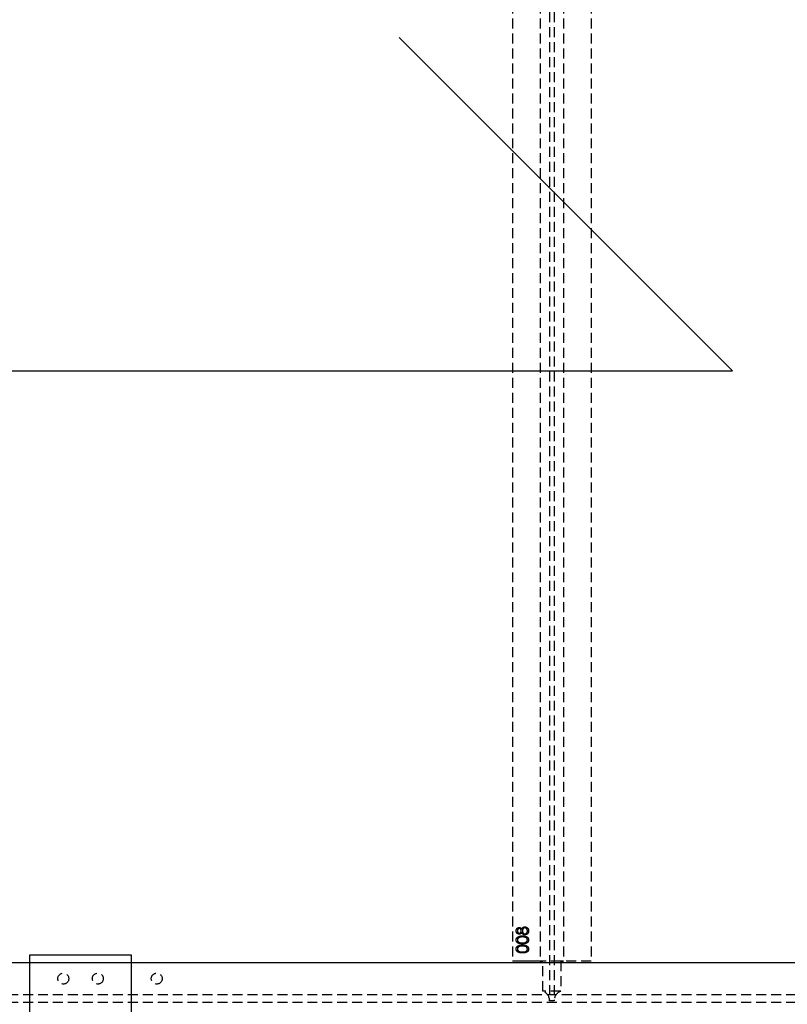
# Model space of a CAD drawing. Header units: millimetres. Extents: x 410 to 11678, y 2765 to 7100.
# Tile 22 of 40: x 3388 to 4365, y 4818 to 6071. Entities that reach past the tile are written whole.
import ezdxf

# ---------------------------------------------------------------- set-up
doc = ezdxf.new("R2010")
doc.units = ezdxf.units.MM
doc.header["$LTSCALE"] = 10
doc.linetypes.add('HIDDEN', pattern=[1.905, 1.27, -0.635])
doc.layers.add('Caillebotis', color=1, linetype='Continuous', lineweight=25)
doc.layers.add('Plancher inferieur', color=7, linetype='Continuous')

msp = doc.modelspace()

# ---------------------------------------------------------------- linework, layer by layer
at = {"layer": 'Caillebotis'}
for p, q in [((4294.8, 5624), (3870.5, 6048.2)), ((2444.8, 5624), (4294.8, 5624)), ((3400, 4880.4), (3400, 4750.4)), ((3530, 4880.4), (3400, 4880.4)), ((3530, 4750.4), (3530, 4880.4))]:
    msp.add_line(p, q, dxfattribs=at)
at = {"layer": 'Plancher inferieur', "linetype": 'HIDDEN'}
for p, q in [((4062, 6499.6), (4062, 4822.8)), ((4068, 6499.6), (4068, 4822.8)), ((4015, 6453.4), (4015, 4872.4)), ((4050, 6453.4), (4050, 4872.4)), ((4080, 6453.4), (4080, 4872.4)), ((4115, 6453.4), (4115, 4872.4)), ((5605, 4870.4), (410, 4870.4)), ((7405, 4870.4), (410, 4870.4)), ((4115, 4872.4), (4015, 4872.4)), ((4050, 4872.4), (4015, 4872.4)), ((4053.4, 4872.4), (4050, 4872.4)), ((4050, 4872.4), (4053.4, 4872.4)), ((4053.4, 4834.3), (4053.4, 4872.4)), ((4076.6, 4872.4), (4053.4, 4872.4)), ((4076.6, 4872.4), (4076.6, 4834.3)), ((4080, 4872.4), (4076.6, 4872.4)), ((4076.6, 4872.4), (4080, 4872.4)), ((4115, 4872.4), (4080, 4872.4)), ((7405, 4829.9), (410, 4829.9)), ((4076.6, 4834.3), (4053.4, 4834.3)), ((7405, 4819.9), (410, 4819.9)), ((4062, 4821.9), (4062, 4822.8)), ((4068, 4821.9), (4062, 4821.9)), ((4068, 4822.8), (4068, 4821.9))]:
    msp.add_line(p, q, dxfattribs=at)
for centre in [(3443, 4850.4), (3443, 4850.4), (3487, 4850.4), (3487, 4850.4), (3562, 4850.4), (3562, 4850.4)]:
    msp.add_circle(centre, 7, dxfattribs=at)
for centre, start, end in [((4050, 4822.8), 360, 73.4022), ((4080, 4822.8), 106.5978, 180)]:
    msp.add_arc(centre, 12, start, end, dxfattribs=at)
for points, knots in [([(4019.6, 4911.3), (4019.6, 4911.4), (4019.7, 4911.8), (4019.8, 4912.4), (4019.9, 4912.9), (4020.2, 4913.4), (4020.4, 4913.9), (4020.8, 4914.3), (4021.2, 4914.7), (4021.6, 4915), (4022.1, 4915.2), (4022.5, 4915.4), (4023, 4915.5), (4023.4, 4915.5), (4023.5, 4915.5)], [0, 0, 0, 0, 0.089403, 0.176293, 0.262607, 0.34942, 0.435467, 0.518891, 0.600969, 0.683865, 0.765824, 0.844888, 0.922285, 1, 1, 1, 1]), ([(4019.6, 4911.3), (4019.6, 4911.4), (4019.7, 4911.8), (4019.8, 4912.4), (4019.9, 4912.9), (4020.2, 4913.4), (4020.4, 4913.9), (4020.8, 4914.3), (4021.2, 4914.7), (4021.6, 4915), (4022.1, 4915.2), (4022.5, 4915.4), (4023, 4915.5), (4023.4, 4915.5), (4023.5, 4915.5)], [0, 0, 0, 0, 0.089403, 0.176293, 0.262607, 0.34942, 0.435467, 0.518891, 0.600969, 0.683865, 0.765824, 0.844888, 0.922285, 1, 1, 1, 1]), ([(4023.5, 4914.2), (4023.4, 4914.2), (4023.3, 4914.2), (4023.1, 4914.1), (4022.8, 4914.1), (4022.6, 4914), (4022.5, 4913.9), (4022.3, 4913.7), (4022.1, 4913.6), (4021.9, 4913.4), (4021.7, 4913.2), (4021.6, 4913), (4021.5, 4912.7), (4021.3, 4912.5), (4021.3, 4912.2), (4021.2, 4911.9), (4021.2, 4911.5), (4021.2, 4911.3), (4021.2, 4911.2)], [0, 0, 0, 0, 0.050887, 0.101004, 0.151725, 0.203028, 0.256199, 0.311374, 0.369279, 0.430507, 0.492993, 0.556503, 0.622108, 0.690284, 0.761455, 0.836405, 0.915512, 1, 1, 1, 1]), ([(4023.5, 4914.2), (4023.4, 4914.2), (4023.3, 4914.2), (4023.1, 4914.1), (4022.8, 4914.1), (4022.6, 4914), (4022.5, 4913.9), (4022.3, 4913.7), (4022.1, 4913.6), (4021.9, 4913.4), (4021.7, 4913.2), (4021.6, 4913), (4021.5, 4912.7), (4021.3, 4912.5), (4021.3, 4912.2), (4021.2, 4911.9), (4021.2, 4911.5), (4021.2, 4911.3), (4021.2, 4911.2)], [0, 0, 0, 0, 0.050887, 0.101004, 0.151725, 0.203028, 0.256199, 0.311374, 0.369279, 0.430507, 0.492993, 0.556503, 0.622108, 0.690284, 0.761455, 0.836405, 0.915512, 1, 1, 1, 1]), ([(4023.5, 4915.5), (4023.7, 4915.5), (4024, 4915.5), (4024.5, 4915.4), (4024.9, 4915.2), (4025.3, 4915), (4025.7, 4914.7), (4026.1, 4914.3), (4026.4, 4913.9), (4026.6, 4913.6), (4026.7, 4913.4)], [0, 0, 0, 0, 0.121926, 0.239455, 0.354774, 0.471476, 0.592265, 0.718653, 0.854866, 1, 1, 1, 1]), ([(4023.5, 4915.5), (4023.7, 4915.5), (4024, 4915.5), (4024.5, 4915.4), (4024.9, 4915.2), (4025.3, 4915), (4025.7, 4914.7), (4026.1, 4914.3), (4026.4, 4913.9), (4026.6, 4913.6), (4026.7, 4913.4)], [0, 0, 0, 0, 0.121926, 0.239455, 0.354774, 0.471476, 0.592265, 0.718653, 0.854866, 1, 1, 1, 1]), ([(4026, 4911.2), (4026, 4911.4), (4026, 4911.6), (4025.9, 4912), (4025.8, 4912.4), (4025.6, 4912.7), (4025.5, 4913), (4025.2, 4913.3), (4025, 4913.6), (4024.7, 4913.8), (4024.4, 4913.9), (4024.1, 4914.1), (4023.8, 4914.2), (4023.6, 4914.2), (4023.5, 4914.2)], [0, 0, 0, 0, 0.089713, 0.178541, 0.266908, 0.356931, 0.445731, 0.530796, 0.614591, 0.698244, 0.779084, 0.855316, 0.928538, 1, 1, 1, 1]), ([(4026, 4911.2), (4026, 4911.4), (4026, 4911.6), (4025.9, 4912), (4025.8, 4912.4), (4025.6, 4912.7), (4025.5, 4913), (4025.2, 4913.3), (4025, 4913.6), (4024.7, 4913.8), (4024.4, 4913.9), (4024.1, 4914.1), (4023.8, 4914.2), (4023.6, 4914.2), (4023.5, 4914.2)], [0, 0, 0, 0, 0.089713, 0.178541, 0.266908, 0.356931, 0.445731, 0.530796, 0.614591, 0.698244, 0.779084, 0.855316, 0.928538, 1, 1, 1, 1]), ([(4026.7, 4913.4), (4026.7, 4913.5), (4026.9, 4913.7), (4027.1, 4914.1), (4027.3, 4914.4), (4027.5, 4914.7), (4027.7, 4915), (4027.9, 4915.2), (4028.2, 4915.4), (4028.4, 4915.6), (4028.7, 4915.8), (4028.9, 4915.9), (4029.2, 4916), (4029.5, 4916.1), (4029.7, 4916.2), (4030, 4916.2), (4030.3, 4916.3), (4030.5, 4916.3), (4030.7, 4916.3)], [0, 0, 0, 0, 0.079515, 0.15508, 0.226871, 0.295896, 0.362033, 0.425089, 0.485374, 0.544048, 0.601006, 0.657885, 0.714011, 0.769498, 0.826152, 0.8829, 0.940709, 1, 1, 1, 1]), ([(4026.7, 4913.4), (4026.7, 4913.5), (4026.9, 4913.7), (4027.1, 4914.1), (4027.3, 4914.4), (4027.5, 4914.7), (4027.7, 4915), (4027.9, 4915.2), (4028.2, 4915.4), (4028.4, 4915.6), (4028.7, 4915.8), (4028.9, 4915.9), (4029.2, 4916), (4029.5, 4916.1), (4029.7, 4916.2), (4030, 4916.2), (4030.3, 4916.3), (4030.5, 4916.3), (4030.7, 4916.3)], [0, 0, 0, 0, 0.079515, 0.15508, 0.226871, 0.295896, 0.362033, 0.425089, 0.485374, 0.544048, 0.601006, 0.657885, 0.714011, 0.769498, 0.826152, 0.8829, 0.940709, 1, 1, 1, 1]), ([(4030.7, 4914.9), (4030.6, 4914.9), (4030.4, 4914.9), (4030.1, 4914.9), (4029.8, 4914.8), (4029.5, 4914.7), (4029.2, 4914.5), (4029, 4914.3), (4028.7, 4914.1), (4028.5, 4913.9), (4028.3, 4913.6), (4028.1, 4913.3), (4027.9, 4913), (4027.8, 4912.7), (4027.6, 4912.3), (4027.6, 4912), (4027.5, 4911.6), (4027.5, 4911.4), (4027.5, 4911.3)], [0, 0, 0, 0, 0.05733, 0.113045, 0.169155, 0.225739, 0.283781, 0.3434, 0.406267, 0.471742, 0.538342, 0.603393, 0.667654, 0.732268, 0.797037, 0.86307, 0.930368, 1, 1, 1, 1]), ([(4030.7, 4914.9), (4030.6, 4914.9), (4030.4, 4914.9), (4030.1, 4914.9), (4029.8, 4914.8), (4029.5, 4914.7), (4029.2, 4914.5), (4029, 4914.3), (4028.7, 4914.1), (4028.5, 4913.9), (4028.3, 4913.6), (4028.1, 4913.3), (4027.9, 4913), (4027.8, 4912.7), (4027.6, 4912.3), (4027.6, 4912), (4027.5, 4911.6), (4027.5, 4911.4), (4027.5, 4911.3)], [0, 0, 0, 0, 0.05733, 0.113045, 0.169155, 0.225739, 0.283781, 0.3434, 0.406267, 0.471742, 0.538342, 0.603393, 0.667654, 0.732268, 0.797037, 0.86307, 0.930368, 1, 1, 1, 1]), ([(4030.7, 4916.3), (4030.8, 4916.3), (4031.1, 4916.3), (4031.5, 4916.2), (4031.9, 4916.1), (4032.3, 4916), (4032.7, 4915.8), (4033.1, 4915.6), (4033.4, 4915.4), (4033.6, 4915.2), (4033.8, 4915.1)], [0, 0, 0, 0, 0.128154, 0.253665, 0.377314, 0.500218, 0.62293, 0.745847, 0.871399, 1, 1, 1, 1]), ([(4030.7, 4916.3), (4030.8, 4916.3), (4031.1, 4916.3), (4031.5, 4916.2), (4031.9, 4916.1), (4032.3, 4916), (4032.7, 4915.8), (4033.1, 4915.6), (4033.4, 4915.4), (4033.6, 4915.2), (4033.8, 4915.1)], [0, 0, 0, 0, 0.128154, 0.253665, 0.377314, 0.500218, 0.62293, 0.745847, 0.871399, 1, 1, 1, 1]), ([(4033.9, 4911.2), (4033.9, 4911.3), (4033.9, 4911.6), (4033.8, 4912), (4033.7, 4912.4), (4033.6, 4912.7), (4033.5, 4913.1), (4033.3, 4913.4), (4033.1, 4913.7), (4032.9, 4913.9), (4032.7, 4914.2), (4032.4, 4914.4), (4032.2, 4914.5), (4031.9, 4914.7), (4031.6, 4914.8), (4031.3, 4914.9), (4031, 4914.9), (4030.8, 4914.9), (4030.7, 4914.9)], [0, 0, 0, 0, 0.076555, 0.149154, 0.218816, 0.285398, 0.350346, 0.414155, 0.477206, 0.540391, 0.602222, 0.662051, 0.719949, 0.775919, 0.831123, 0.886673, 0.942555, 1, 1, 1, 1]), ([(4033.9, 4911.2), (4033.9, 4911.3), (4033.9, 4911.6), (4033.8, 4912), (4033.7, 4912.4), (4033.6, 4912.7), (4033.5, 4913.1), (4033.3, 4913.4), (4033.1, 4913.7), (4032.9, 4913.9), (4032.7, 4914.2), (4032.4, 4914.4), (4032.2, 4914.5), (4031.9, 4914.7), (4031.6, 4914.8), (4031.3, 4914.9), (4031, 4914.9), (4030.8, 4914.9), (4030.7, 4914.9)], [0, 0, 0, 0, 0.076555, 0.149154, 0.218816, 0.285398, 0.350346, 0.414155, 0.477206, 0.540391, 0.602222, 0.662051, 0.719949, 0.775919, 0.831123, 0.886673, 0.942555, 1, 1, 1, 1]), ([(4033.8, 4915.1), (4033.9, 4915), (4034.1, 4914.8), (4034.5, 4914.4), (4034.8, 4913.9), (4035, 4913.5), (4035.2, 4912.9), (4035.3, 4912.4), (4035.4, 4911.8), (4035.4, 4911.4), (4035.4, 4911.2)], [0, 0, 0, 0, 0.119283, 0.237093, 0.354796, 0.474576, 0.59746, 0.724926, 0.858883, 1, 1, 1, 1]), ([(4033.8, 4915.1), (4033.9, 4915), (4034.1, 4914.8), (4034.5, 4914.4), (4034.8, 4913.9), (4035, 4913.5), (4035.2, 4912.9), (4035.3, 4912.4), (4035.4, 4911.8), (4035.4, 4911.4), (4035.4, 4911.2)], [0, 0, 0, 0, 0.119283, 0.237093, 0.354796, 0.474576, 0.59746, 0.724926, 0.858883, 1, 1, 1, 1]), ([(4023.5, 4906.9), (4023.3, 4906.9), (4023, 4906.9), (4022.5, 4907), (4022.1, 4907.2), (4021.6, 4907.4), (4021.2, 4907.7), (4020.8, 4908.1), (4020.4, 4908.6), (4020.1, 4909), (4019.9, 4909.6), (4019.8, 4910.1), (4019.7, 4910.7), (4019.6, 4911.1), (4019.6, 4911.3)], [0, 0, 0, 0, 0.074056, 0.148865, 0.22666, 0.308132, 0.391177, 0.473947, 0.557942, 0.645001, 0.733373, 0.821098, 0.90929, 1, 1, 1, 1]), ([(4023.5, 4906.9), (4023.3, 4906.9), (4023, 4906.9), (4022.5, 4907), (4022.1, 4907.2), (4021.6, 4907.4), (4021.2, 4907.7), (4020.8, 4908.1), (4020.4, 4908.6), (4020.1, 4909), (4019.9, 4909.6), (4019.8, 4910.1), (4019.7, 4910.7), (4019.6, 4911.1), (4019.6, 4911.3)], [0, 0, 0, 0, 0.074056, 0.148865, 0.22666, 0.308132, 0.391177, 0.473947, 0.557942, 0.645001, 0.733373, 0.821098, 0.90929, 1, 1, 1, 1]), ([(4019.6, 4899.6), (4019.6, 4899.7), (4019.6, 4899.9), (4019.7, 4900.3), (4019.7, 4900.6), (4019.8, 4900.9), (4020, 4901.3), (4020.1, 4901.6), (4020.3, 4901.9), (4020.5, 4902.2), (4020.7, 4902.5), (4020.9, 4902.8), (4021.2, 4903), (4021.5, 4903.3), (4021.9, 4903.5), (4022.2, 4903.7), (4022.6, 4903.9), (4023, 4904.1), (4023.4, 4904.2), (4023.9, 4904.4), (4024.4, 4904.5), (4025, 4904.6), (4025.6, 4904.7), (4026.2, 4904.7), (4026.8, 4904.7), (4027.3, 4904.7), (4027.5, 4904.7)], [0, 0, 0, 0, 0.033788, 0.067226, 0.099841, 0.132545, 0.16513, 0.198011, 0.23128, 0.265044, 0.299216, 0.334359, 0.369695, 0.406258, 0.443804, 0.482982, 0.523085, 0.565267, 0.609343, 0.656393, 0.705887, 0.758326, 0.813833, 0.872795, 0.934723, 1, 1, 1, 1]), ([(4019.6, 4899.6), (4019.6, 4899.7), (4019.6, 4899.9), (4019.7, 4900.3), (4019.7, 4900.6), (4019.8, 4900.9), (4020, 4901.3), (4020.1, 4901.6), (4020.3, 4901.9), (4020.5, 4902.2), (4020.7, 4902.5), (4020.9, 4902.8), (4021.2, 4903), (4021.5, 4903.3), (4021.9, 4903.5), (4022.2, 4903.7), (4022.6, 4903.9), (4023, 4904.1), (4023.4, 4904.2), (4023.9, 4904.4), (4024.4, 4904.5), (4025, 4904.6), (4025.6, 4904.7), (4026.2, 4904.7), (4026.8, 4904.7), (4027.3, 4904.7), (4027.5, 4904.7)], [0, 0, 0, 0, 0.033788, 0.067226, 0.099841, 0.132545, 0.16513, 0.198011, 0.23128, 0.265044, 0.299216, 0.334359, 0.369695, 0.406258, 0.443804, 0.482982, 0.523085, 0.565267, 0.609343, 0.656393, 0.705887, 0.758326, 0.813833, 0.872795, 0.934723, 1, 1, 1, 1]), ([(4021.2, 4911.2), (4021.2, 4911.1), (4021.2, 4910.9), (4021.2, 4910.6), (4021.3, 4910.3), (4021.3, 4910), (4021.4, 4909.7), (4021.6, 4909.5), (4021.7, 4909.3), (4021.9, 4909), (4022, 4908.9), (4022.2, 4908.7), (4022.4, 4908.5), (4022.6, 4908.4), (4022.8, 4908.3), (4023, 4908.3), (4023.3, 4908.2), (4023.4, 4908.2), (4023.5, 4908.2)], [0, 0, 0, 0, 0.075221, 0.147165, 0.216383, 0.283941, 0.350301, 0.414972, 0.479181, 0.544184, 0.607558, 0.667324, 0.725168, 0.781029, 0.834891, 0.889471, 0.944089, 1, 1, 1, 1]), ([(4021.2, 4911.2), (4021.2, 4911.1), (4021.2, 4910.9), (4021.2, 4910.6), (4021.3, 4910.3), (4021.3, 4910), (4021.4, 4909.7), (4021.6, 4909.5), (4021.7, 4909.3), (4021.9, 4909), (4022, 4908.9), (4022.2, 4908.7), (4022.4, 4908.5), (4022.6, 4908.4), (4022.8, 4908.3), (4023, 4908.3), (4023.3, 4908.2), (4023.4, 4908.2), (4023.5, 4908.2)], [0, 0, 0, 0, 0.075221, 0.147165, 0.216383, 0.283941, 0.350301, 0.414972, 0.479181, 0.544184, 0.607558, 0.667324, 0.725168, 0.781029, 0.834891, 0.889471, 0.944089, 1, 1, 1, 1]), ([(4027.5, 4903.4), (4027.3, 4903.4), (4027, 4903.4), (4026.5, 4903.4), (4026, 4903.3), (4025.5, 4903.3), (4025.1, 4903.2), (4024.7, 4903.1), (4024.3, 4903), (4023.9, 4902.9), (4023.6, 4902.8), (4023.2, 4902.6), (4022.9, 4902.5), (4022.7, 4902.3), (4022.4, 4902.1), (4022.2, 4901.9), (4022, 4901.7), (4021.8, 4901.4), (4021.5, 4901.1), (4021.3, 4900.6), (4021.2, 4900.1), (4021.2, 4899.8), (4021.2, 4899.6)], [0, 0, 0, 0, 0.065674, 0.128473, 0.188155, 0.24508, 0.299416, 0.350785, 0.399899, 0.446624, 0.491202, 0.533319, 0.573791, 0.612461, 0.649528, 0.685459, 0.720284, 0.754012, 0.819093, 0.880506, 0.940318, 1, 1, 1, 1]), ([(4027.5, 4903.4), (4027.3, 4903.4), (4027, 4903.4), (4026.5, 4903.4), (4026, 4903.3), (4025.5, 4903.3), (4025.1, 4903.2), (4024.7, 4903.1), (4024.3, 4903), (4023.9, 4902.9), (4023.6, 4902.8), (4023.2, 4902.6), (4022.9, 4902.5), (4022.7, 4902.3), (4022.4, 4902.1), (4022.2, 4901.9), (4022, 4901.7), (4021.8, 4901.4), (4021.5, 4901.1), (4021.3, 4900.6), (4021.2, 4900.1), (4021.2, 4899.8), (4021.2, 4899.6)], [0, 0, 0, 0, 0.065674, 0.128473, 0.188155, 0.24508, 0.299416, 0.350785, 0.399899, 0.446624, 0.491202, 0.533319, 0.573791, 0.612461, 0.649528, 0.685459, 0.720284, 0.754012, 0.819093, 0.880506, 0.940318, 1, 1, 1, 1]), ([(4023.5, 4908.2), (4023.6, 4908.2), (4023.7, 4908.2), (4024, 4908.3), (4024.2, 4908.3), (4024.4, 4908.4), (4024.6, 4908.6), (4024.8, 4908.7), (4025, 4908.9), (4025.2, 4909.1), (4025.4, 4909.3), (4025.6, 4909.6), (4025.7, 4909.8), (4025.8, 4910.1), (4025.9, 4910.4), (4025.9, 4910.6), (4026, 4910.9), (4026, 4911.1), (4026, 4911.2)], [0, 0, 0, 0, 0.054564, 0.107826, 0.161924, 0.21751, 0.274498, 0.334815, 0.397555, 0.464755, 0.532901, 0.600097, 0.665354, 0.731084, 0.796883, 0.863292, 0.930831, 1, 1, 1, 1]), ([(4023.5, 4908.2), (4023.6, 4908.2), (4023.7, 4908.2), (4024, 4908.3), (4024.2, 4908.3), (4024.4, 4908.4), (4024.6, 4908.6), (4024.8, 4908.7), (4025, 4908.9), (4025.2, 4909.1), (4025.4, 4909.3), (4025.6, 4909.6), (4025.7, 4909.8), (4025.8, 4910.1), (4025.9, 4910.4), (4025.9, 4910.6), (4026, 4910.9), (4026, 4911.1), (4026, 4911.2)], [0, 0, 0, 0, 0.054564, 0.107826, 0.161924, 0.21751, 0.274498, 0.334815, 0.397555, 0.464755, 0.532901, 0.600097, 0.665354, 0.731084, 0.796883, 0.863292, 0.930831, 1, 1, 1, 1]), ([(4026.7, 4909), (4026.6, 4908.9), (4026.4, 4908.5), (4026.1, 4908.1), (4025.7, 4907.7), (4025.3, 4907.4), (4024.9, 4907.2), (4024.4, 4907), (4024, 4906.9), (4023.6, 4906.9), (4023.5, 4906.9)], [0, 0, 0, 0, 0.145849, 0.281964, 0.410893, 0.535063, 0.654726, 0.77015, 0.884564, 1, 1, 1, 1]), ([(4026.7, 4909), (4026.6, 4908.9), (4026.4, 4908.5), (4026.1, 4908.1), (4025.7, 4907.7), (4025.3, 4907.4), (4024.9, 4907.2), (4024.4, 4907), (4024, 4906.9), (4023.6, 4906.9), (4023.5, 4906.9)], [0, 0, 0, 0, 0.145849, 0.281964, 0.410893, 0.535063, 0.654726, 0.77015, 0.884564, 1, 1, 1, 1]), ([(4030.8, 4906.1), (4030.7, 4906.1), (4030.5, 4906.1), (4030.2, 4906.1), (4029.9, 4906.2), (4029.6, 4906.3), (4029.3, 4906.4), (4029, 4906.5), (4028.7, 4906.6), (4028.5, 4906.8), (4028.2, 4907), (4028, 4907.2), (4027.7, 4907.4), (4027.5, 4907.7), (4027.3, 4908), (4027.1, 4908.3), (4026.9, 4908.7), (4026.7, 4908.9), (4026.7, 4909)], [0, 0, 0, 0, 0.058845, 0.116298, 0.172649, 0.228746, 0.284538, 0.340718, 0.397083, 0.453952, 0.512754, 0.573075, 0.636439, 0.702408, 0.771517, 0.844208, 0.920082, 1, 1, 1, 1]), ([(4030.8, 4906.1), (4030.7, 4906.1), (4030.5, 4906.1), (4030.2, 4906.1), (4029.9, 4906.2), (4029.6, 4906.3), (4029.3, 4906.4), (4029, 4906.5), (4028.7, 4906.6), (4028.5, 4906.8), (4028.2, 4907), (4028, 4907.2), (4027.7, 4907.4), (4027.5, 4907.7), (4027.3, 4908), (4027.1, 4908.3), (4026.9, 4908.7), (4026.7, 4908.9), (4026.7, 4909)], [0, 0, 0, 0, 0.058845, 0.116298, 0.172649, 0.228746, 0.284538, 0.340718, 0.397083, 0.453952, 0.512754, 0.573075, 0.636439, 0.702408, 0.771517, 0.844208, 0.920082, 1, 1, 1, 1]), ([(4027.5, 4911.3), (4027.5, 4911.1), (4027.5, 4910.9), (4027.6, 4910.5), (4027.7, 4910.1), (4027.8, 4909.8), (4027.9, 4909.4), (4028.1, 4909.1), (4028.3, 4908.8), (4028.5, 4908.5), (4028.8, 4908.3), (4029, 4908.1), (4029.3, 4907.9), (4029.6, 4907.7), (4029.9, 4907.6), (4030.2, 4907.5), (4030.5, 4907.4), (4030.7, 4907.4), (4030.8, 4907.4)], [0, 0, 0, 0, 0.071258, 0.13979, 0.206465, 0.271493, 0.336029, 0.400214, 0.464659, 0.529715, 0.594078, 0.655637, 0.714894, 0.772151, 0.829026, 0.88514, 0.942088, 1, 1, 1, 1]), ([(4027.5, 4911.3), (4027.5, 4911.1), (4027.5, 4910.9), (4027.6, 4910.5), (4027.7, 4910.1), (4027.8, 4909.8), (4027.9, 4909.4), (4028.1, 4909.1), (4028.3, 4908.8), (4028.5, 4908.5), (4028.8, 4908.3), (4029, 4908.1), (4029.3, 4907.9), (4029.6, 4907.7), (4029.9, 4907.6), (4030.2, 4907.5), (4030.5, 4907.4), (4030.7, 4907.4), (4030.8, 4907.4)], [0, 0, 0, 0, 0.071258, 0.13979, 0.206465, 0.271493, 0.336029, 0.400214, 0.464659, 0.529715, 0.594078, 0.655637, 0.714894, 0.772151, 0.829026, 0.88514, 0.942088, 1, 1, 1, 1]), ([(4027.5, 4904.7), (4027.8, 4904.7), (4028.2, 4904.7), (4028.9, 4904.7), (4029.5, 4904.7), (4030.1, 4904.6), (4030.6, 4904.5), (4031.1, 4904.4), (4031.6, 4904.2), (4032, 4904.1), (4032.4, 4903.9), (4032.8, 4903.7), (4033.2, 4903.5), (4033.5, 4903.3), (4033.8, 4903), (4034.1, 4902.8), (4034.3, 4902.5), (4034.6, 4902.2), (4034.8, 4901.9), (4034.9, 4901.6), (4035.1, 4901.3), (4035.2, 4901), (4035.3, 4900.6), (4035.4, 4900.3), (4035.4, 4899.9), (4035.4, 4899.7), (4035.4, 4899.6)], [0, 0, 0, 0, 0.065069, 0.127067, 0.185532, 0.240785, 0.293004, 0.342556, 0.388955, 0.432815, 0.474671, 0.514821, 0.553655, 0.591479, 0.627861, 0.663639, 0.698823, 0.733433, 0.76763, 0.801074, 0.83425, 0.86697, 0.899712, 0.932696, 0.966173, 1, 1, 1, 1]), ([(4027.5, 4904.7), (4027.8, 4904.7), (4028.2, 4904.7), (4028.9, 4904.7), (4029.5, 4904.7), (4030.1, 4904.6), (4030.6, 4904.5), (4031.1, 4904.4), (4031.6, 4904.2), (4032, 4904.1), (4032.4, 4903.9), (4032.8, 4903.7), (4033.2, 4903.5), (4033.5, 4903.3), (4033.8, 4903), (4034.1, 4902.8), (4034.3, 4902.5), (4034.6, 4902.2), (4034.8, 4901.9), (4034.9, 4901.6), (4035.1, 4901.3), (4035.2, 4901), (4035.3, 4900.6), (4035.4, 4900.3), (4035.4, 4899.9), (4035.4, 4899.7), (4035.4, 4899.6)], [0, 0, 0, 0, 0.065069, 0.127067, 0.185532, 0.240785, 0.293004, 0.342556, 0.388955, 0.432815, 0.474671, 0.514821, 0.553655, 0.591479, 0.627861, 0.663639, 0.698823, 0.733433, 0.76763, 0.801074, 0.83425, 0.86697, 0.899712, 0.932696, 0.966173, 1, 1, 1, 1]), ([(4031.3, 4902.8), (4031.2, 4902.9), (4030.9, 4903), (4030.5, 4903.1), (4030, 4903.2), (4029.6, 4903.3), (4029.1, 4903.3), (4028.6, 4903.4), (4028.1, 4903.4), (4027.7, 4903.4), (4027.5, 4903.4)], [0, 0, 0, 0, 0.110588, 0.224542, 0.342503, 0.464324, 0.590756, 0.722227, 0.858843, 1, 1, 1, 1]), ([(4031.3, 4902.8), (4031.2, 4902.9), (4030.9, 4903), (4030.5, 4903.1), (4030, 4903.2), (4029.6, 4903.3), (4029.1, 4903.3), (4028.6, 4903.4), (4028.1, 4903.4), (4027.7, 4903.4), (4027.5, 4903.4)], [0, 0, 0, 0, 0.110588, 0.224542, 0.342503, 0.464324, 0.590756, 0.722227, 0.858843, 1, 1, 1, 1]), ([(4035.4, 4911.2), (4035.4, 4911), (4035.4, 4910.6), (4035.3, 4910), (4035.2, 4909.5), (4035.1, 4909), (4034.9, 4908.5), (4034.6, 4908.1), (4034.3, 4907.7), (4034, 4907.4), (4033.6, 4907.1), (4033.2, 4906.8), (4032.8, 4906.6), (4032.4, 4906.4), (4032, 4906.3), (4031.6, 4906.2), (4031.2, 4906.1), (4030.9, 4906.1), (4030.8, 4906.1)], [0, 0, 0, 0, 0.078555, 0.152861, 0.223556, 0.290371, 0.355398, 0.418285, 0.480381, 0.543065, 0.604915, 0.664388, 0.721932, 0.77801, 0.833832, 0.888863, 0.94409, 1, 1, 1, 1]), ([(4030.8, 4907.4), (4031, 4907.4), (4031.2, 4907.5), (4031.6, 4907.5), (4032, 4907.7), (4032.4, 4907.9), (4032.7, 4908.2), (4033, 4908.5), (4033.3, 4908.8), (4033.5, 4909.2), (4033.7, 4909.7), (4033.8, 4910.1), (4033.9, 4910.6), (4033.9, 4911), (4033.9, 4911.2)], [0, 0, 0, 0, 0.0749108, 0.1491653, 0.2245331, 0.3023977, 0.3820069, 0.4612503, 0.542201, 0.6265141, 0.7144096, 0.8048701, 0.9001105, 1, 1, 1, 1]), ([(4035.4, 4911.2), (4035.4, 4911), (4035.4, 4910.6), (4035.3, 4910), (4035.2, 4909.5), (4035.1, 4909), (4034.9, 4908.5), (4034.6, 4908.1), (4034.3, 4907.7), (4034, 4907.4), (4033.6, 4907.1), (4033.2, 4906.8), (4032.8, 4906.6), (4032.4, 4906.4), (4032, 4906.3), (4031.6, 4906.2), (4031.2, 4906.1), (4030.9, 4906.1), (4030.8, 4906.1)], [0, 0, 0, 0, 0.078555, 0.152861, 0.223556, 0.290371, 0.355398, 0.418285, 0.480381, 0.543065, 0.604915, 0.664388, 0.721932, 0.77801, 0.833832, 0.888863, 0.94409, 1, 1, 1, 1]), ([(4030.8, 4907.4), (4031, 4907.4), (4031.2, 4907.5), (4031.6, 4907.5), (4032, 4907.7), (4032.4, 4907.9), (4032.7, 4908.2), (4033, 4908.5), (4033.3, 4908.8), (4033.5, 4909.2), (4033.7, 4909.7), (4033.8, 4910.1), (4033.9, 4910.6), (4033.9, 4911), (4033.9, 4911.2)], [0, 0, 0, 0, 0.0749108, 0.1491653, 0.2245331, 0.3023977, 0.3820069, 0.4612503, 0.542201, 0.6265141, 0.7144096, 0.8048701, 0.9001105, 1, 1, 1, 1]), ([(4033.9, 4899.6), (4033.9, 4899.8), (4033.8, 4900.1), (4033.7, 4900.6), (4033.5, 4901.1), (4033.3, 4901.4), (4033.1, 4901.7), (4032.9, 4901.9), (4032.6, 4902.1), (4032.4, 4902.3), (4032.2, 4902.4), (4031.9, 4902.6), (4031.6, 4902.7), (4031.4, 4902.8), (4031.3, 4902.8)], [0, 0, 0, 0, 0.112802, 0.225203, 0.339663, 0.459731, 0.521784, 0.583969, 0.64821, 0.71391, 0.781027, 0.851466, 0.924059, 1, 1, 1, 1]), ([(4033.9, 4899.6), (4033.9, 4899.8), (4033.8, 4900.1), (4033.7, 4900.6), (4033.5, 4901.1), (4033.3, 4901.4), (4033.1, 4901.7), (4032.9, 4901.9), (4032.6, 4902.1), (4032.4, 4902.3), (4032.2, 4902.4), (4031.9, 4902.6), (4031.6, 4902.7), (4031.4, 4902.8), (4031.3, 4902.8)], [0, 0, 0, 0, 0.112802, 0.225203, 0.339663, 0.459731, 0.521784, 0.583969, 0.64821, 0.71391, 0.781027, 0.851466, 0.924059, 1, 1, 1, 1]), ([(4027.5, 4894.6), (4027.3, 4894.6), (4026.8, 4894.6), (4026.1, 4894.6), (4025.5, 4894.6), (4024.9, 4894.7), (4024.3, 4894.8), (4023.8, 4894.9), (4023.4, 4895), (4022.9, 4895.2), (4022.5, 4895.3), (4022.2, 4895.5), (4021.8, 4895.7), (4021.5, 4895.9), (4021.2, 4896.2), (4020.9, 4896.4), (4020.7, 4896.7), (4020.5, 4897), (4020.3, 4897.3), (4020.1, 4897.6), (4020, 4897.9), (4019.8, 4898.2), (4019.7, 4898.5), (4019.7, 4898.9), (4019.6, 4899.2), (4019.6, 4899.4), (4019.6, 4899.6)], [0, 0, 0, 0, 0.06859, 0.133236, 0.194298, 0.251261, 0.304491, 0.354209, 0.400451, 0.443378, 0.483979, 0.523213, 0.561001, 0.597856, 0.633471, 0.668265, 0.702638, 0.736825, 0.77043, 0.803572, 0.835925, 0.86847, 0.900854, 0.933471, 0.96626, 1, 1, 1, 1]), ([(4027.5, 4894.6), (4027.3, 4894.6), (4026.8, 4894.6), (4026.1, 4894.6), (4025.5, 4894.6), (4024.9, 4894.7), (4024.3, 4894.8), (4023.8, 4894.9), (4023.4, 4895), (4022.9, 4895.2), (4022.5, 4895.3), (4022.2, 4895.5), (4021.8, 4895.7), (4021.5, 4895.9), (4021.2, 4896.2), (4020.9, 4896.4), (4020.7, 4896.7), (4020.5, 4897), (4020.3, 4897.3), (4020.1, 4897.6), (4020, 4897.9), (4019.8, 4898.2), (4019.7, 4898.5), (4019.7, 4898.9), (4019.6, 4899.2), (4019.6, 4899.4), (4019.6, 4899.6)], [0, 0, 0, 0, 0.06859, 0.133236, 0.194298, 0.251261, 0.304491, 0.354209, 0.400451, 0.443378, 0.483979, 0.523213, 0.561001, 0.597856, 0.633471, 0.668265, 0.702638, 0.736825, 0.77043, 0.803572, 0.835925, 0.86847, 0.900854, 0.933471, 0.96626, 1, 1, 1, 1]), ([(4019.6, 4888), (4019.6, 4888.1), (4019.6, 4888.4), (4019.7, 4888.7), (4019.7, 4889.1), (4019.8, 4889.4), (4020, 4889.7), (4020.1, 4890.1), (4020.3, 4890.4), (4020.5, 4890.7), (4020.7, 4890.9), (4020.9, 4891.2), (4021.2, 4891.5), (4021.5, 4891.7), (4021.9, 4891.9), (4022.2, 4892.2), (4022.6, 4892.3), (4023, 4892.5), (4023.4, 4892.7), (4023.9, 4892.8), (4024.4, 4892.9), (4025, 4893), (4025.6, 4893.1), (4026.2, 4893.2), (4026.8, 4893.2), (4027.3, 4893.2), (4027.5, 4893.2)], [0, 0, 0, 0, 0.033788, 0.067226, 0.099841, 0.132545, 0.16513, 0.198011, 0.23128, 0.265044, 0.299216, 0.334359, 0.369695, 0.406258, 0.443804, 0.482982, 0.523085, 0.565267, 0.609343, 0.656393, 0.705887, 0.758326, 0.813833, 0.872795, 0.934723, 1, 1, 1, 1]), ([(4019.6, 4888), (4019.6, 4888.1), (4019.6, 4888.4), (4019.7, 4888.7), (4019.7, 4889.1), (4019.8, 4889.4), (4020, 4889.7), (4020.1, 4890.1), (4020.3, 4890.4), (4020.5, 4890.7), (4020.7, 4890.9), (4020.9, 4891.2), (4021.2, 4891.5), (4021.5, 4891.7), (4021.9, 4891.9), (4022.2, 4892.2), (4022.6, 4892.3), (4023, 4892.5), (4023.4, 4892.7), (4023.9, 4892.8), (4024.4, 4892.9), (4025, 4893), (4025.6, 4893.1), (4026.2, 4893.2), (4026.8, 4893.2), (4027.3, 4893.2), (4027.5, 4893.2)], [0, 0, 0, 0, 0.033788, 0.067226, 0.099841, 0.132545, 0.16513, 0.198011, 0.23128, 0.265044, 0.299216, 0.334359, 0.369695, 0.406258, 0.443804, 0.482982, 0.523085, 0.565267, 0.609343, 0.656393, 0.705887, 0.758326, 0.813833, 0.872795, 0.934723, 1, 1, 1, 1]), ([(4021.2, 4899.6), (4021.2, 4899.4), (4021.2, 4899.1), (4021.3, 4898.6), (4021.5, 4898.2), (4021.8, 4897.8), (4022, 4897.5), (4022.2, 4897.3), (4022.4, 4897.1), (4022.6, 4896.9), (4022.9, 4896.8), (4023.2, 4896.6), (4023.4, 4896.5), (4023.8, 4896.4), (4024.1, 4896.2), (4024.5, 4896.2), (4024.9, 4896.1), (4025.3, 4896), (4025.8, 4896), (4026.4, 4895.9), (4026.9, 4895.9), (4027.3, 4895.9), (4027.5, 4895.9)], [0, 0, 0, 0, 0.060377, 0.120865, 0.182579, 0.247626, 0.281336, 0.315119, 0.349457, 0.384606, 0.421016, 0.458237, 0.496894, 0.537315, 0.58021, 0.627167, 0.678438, 0.734024, 0.793778, 0.857736, 0.926709, 1, 1, 1, 1]), ([(4021.2, 4899.6), (4021.2, 4899.4), (4021.2, 4899.1), (4021.3, 4898.6), (4021.5, 4898.2), (4021.8, 4897.8), (4022, 4897.5), (4022.2, 4897.3), (4022.4, 4897.1), (4022.6, 4896.9), (4022.9, 4896.8), (4023.2, 4896.6), (4023.4, 4896.5), (4023.8, 4896.4), (4024.1, 4896.2), (4024.5, 4896.2), (4024.9, 4896.1), (4025.3, 4896), (4025.8, 4896), (4026.4, 4895.9), (4026.9, 4895.9), (4027.3, 4895.9), (4027.5, 4895.9)], [0, 0, 0, 0, 0.060377, 0.120865, 0.182579, 0.247626, 0.281336, 0.315119, 0.349457, 0.384606, 0.421016, 0.458237, 0.496894, 0.537315, 0.58021, 0.627167, 0.678438, 0.734024, 0.793778, 0.857736, 0.926709, 1, 1, 1, 1]), ([(4027.5, 4891.9), (4027.3, 4891.9), (4027, 4891.9), (4026.5, 4891.8), (4026, 4891.8), (4025.5, 4891.7), (4025.1, 4891.7), (4024.7, 4891.6), (4024.3, 4891.5), (4023.9, 4891.4), (4023.6, 4891.2), (4023.2, 4891.1), (4022.9, 4890.9), (4022.7, 4890.8), (4022.4, 4890.6), (4022.2, 4890.4), (4022, 4890.2), (4021.8, 4889.9), (4021.5, 4889.5), (4021.3, 4889), (4021.2, 4888.6), (4021.2, 4888.2), (4021.2, 4888.1)], [0, 0, 0, 0, 0.065674, 0.128473, 0.188155, 0.24508, 0.299416, 0.350785, 0.399899, 0.446624, 0.491202, 0.533319, 0.573791, 0.612461, 0.649528, 0.685459, 0.720284, 0.754012, 0.819093, 0.880506, 0.940318, 1, 1, 1, 1]), ([(4027.5, 4891.9), (4027.3, 4891.9), (4027, 4891.9), (4026.5, 4891.8), (4026, 4891.8), (4025.5, 4891.7), (4025.1, 4891.7), (4024.7, 4891.6), (4024.3, 4891.5), (4023.9, 4891.4), (4023.6, 4891.2), (4023.2, 4891.1), (4022.9, 4890.9), (4022.7, 4890.8), (4022.4, 4890.6), (4022.2, 4890.4), (4022, 4890.2), (4021.8, 4889.9), (4021.5, 4889.5), (4021.3, 4889), (4021.2, 4888.6), (4021.2, 4888.2), (4021.2, 4888.1)], [0, 0, 0, 0, 0.065674, 0.128473, 0.188155, 0.24508, 0.299416, 0.350785, 0.399899, 0.446624, 0.491202, 0.533319, 0.573791, 0.612461, 0.649528, 0.685459, 0.720284, 0.754012, 0.819093, 0.880506, 0.940318, 1, 1, 1, 1]), ([(4035.4, 4899.6), (4035.4, 4899.4), (4035.4, 4899.2), (4035.4, 4898.9), (4035.3, 4898.5), (4035.2, 4898.2), (4035.1, 4897.9), (4034.9, 4897.6), (4034.8, 4897.3), (4034.6, 4897), (4034.4, 4896.7), (4034.1, 4896.4), (4033.8, 4896.2), (4033.5, 4896), (4033.2, 4895.7), (4032.9, 4895.5), (4032.5, 4895.4), (4032.1, 4895.2), (4031.7, 4895), (4031.2, 4894.9), (4030.7, 4894.8), (4030.1, 4894.7), (4029.5, 4894.6), (4028.9, 4894.6), (4028.2, 4894.6), (4027.8, 4894.6), (4027.5, 4894.6)], [0, 0, 0, 0, 0.033789, 0.066625, 0.099289, 0.131367, 0.163592, 0.196113, 0.228912, 0.26217, 0.296004, 0.330232, 0.365076, 0.400968, 0.437877, 0.475966, 0.51564, 0.556675, 0.600028, 0.64669, 0.696419, 0.749772, 0.80685, 0.86743, 0.931884, 1, 1, 1, 1]), ([(4027.5, 4895.9), (4027.7, 4895.9), (4028.1, 4895.9), (4028.7, 4895.9), (4029.2, 4896), (4029.7, 4896), (4030.1, 4896.1), (4030.6, 4896.1), (4030.9, 4896.2), (4031.3, 4896.4), (4031.6, 4896.5), (4031.9, 4896.6), (4032.1, 4896.8), (4032.4, 4896.9), (4032.6, 4897.1), (4032.8, 4897.3), (4033, 4897.5), (4033.3, 4897.8), (4033.5, 4898.2), (4033.7, 4898.6), (4033.8, 4899.1), (4033.9, 4899.4), (4033.9, 4899.6)], [0, 0, 0, 0, 0.072955, 0.141591, 0.205573, 0.265315, 0.320613, 0.371477, 0.418453, 0.461364, 0.501801, 0.540474, 0.577852, 0.614276, 0.64966, 0.684283, 0.718344, 0.752068, 0.817643, 0.879716, 0.939962, 1, 1, 1, 1]), ([(4027.5, 4895.9), (4027.7, 4895.9), (4028.1, 4895.9), (4028.7, 4895.9), (4029.2, 4896), (4029.7, 4896), (4030.1, 4896.1), (4030.6, 4896.1), (4030.9, 4896.2), (4031.3, 4896.4), (4031.6, 4896.5), (4031.9, 4896.6), (4032.1, 4896.8), (4032.4, 4896.9), (4032.6, 4897.1), (4032.8, 4897.3), (4033, 4897.5), (4033.3, 4897.8), (4033.5, 4898.2), (4033.7, 4898.6), (4033.8, 4899.1), (4033.9, 4899.4), (4033.9, 4899.6)], [0, 0, 0, 0, 0.072955, 0.141591, 0.205573, 0.265315, 0.320613, 0.371477, 0.418453, 0.461364, 0.501801, 0.540474, 0.577852, 0.614276, 0.64966, 0.684283, 0.718344, 0.752068, 0.817643, 0.879716, 0.939962, 1, 1, 1, 1]), ([(4035.4, 4899.6), (4035.4, 4899.4), (4035.4, 4899.2), (4035.4, 4898.9), (4035.3, 4898.5), (4035.2, 4898.2), (4035.1, 4897.9), (4034.9, 4897.6), (4034.8, 4897.3), (4034.6, 4897), (4034.4, 4896.7), (4034.1, 4896.4), (4033.8, 4896.2), (4033.5, 4896), (4033.2, 4895.7), (4032.9, 4895.5), (4032.5, 4895.4), (4032.1, 4895.2), (4031.7, 4895), (4031.2, 4894.9), (4030.7, 4894.8), (4030.1, 4894.7), (4029.5, 4894.6), (4028.9, 4894.6), (4028.2, 4894.6), (4027.8, 4894.6), (4027.5, 4894.6)], [0, 0, 0, 0, 0.033789, 0.066625, 0.099289, 0.131367, 0.163592, 0.196113, 0.228912, 0.26217, 0.296004, 0.330232, 0.365076, 0.400968, 0.437877, 0.475966, 0.51564, 0.556675, 0.600028, 0.64669, 0.696419, 0.749772, 0.80685, 0.86743, 0.931884, 1, 1, 1, 1]), ([(4027.5, 4893.2), (4027.8, 4893.2), (4028.2, 4893.2), (4028.9, 4893.2), (4029.5, 4893.1), (4030.1, 4893), (4030.6, 4892.9), (4031.1, 4892.8), (4031.6, 4892.7), (4032, 4892.5), (4032.4, 4892.4), (4032.8, 4892.2), (4033.2, 4892), (4033.5, 4891.7), (4033.8, 4891.5), (4034.1, 4891.2), (4034.3, 4891), (4034.6, 4890.7), (4034.8, 4890.4), (4034.9, 4890.1), (4035.1, 4889.7), (4035.2, 4889.4), (4035.3, 4889.1), (4035.4, 4888.7), (4035.4, 4888.4), (4035.4, 4888.1), (4035.4, 4888)], [0, 0, 0, 0, 0.065069, 0.127067, 0.185532, 0.240785, 0.293004, 0.342556, 0.388955, 0.432815, 0.474671, 0.514821, 0.553655, 0.591479, 0.627861, 0.663639, 0.698823, 0.733433, 0.76763, 0.801074, 0.83425, 0.86697, 0.899712, 0.932696, 0.966173, 1, 1, 1, 1]), ([(4027.5, 4893.2), (4027.8, 4893.2), (4028.2, 4893.2), (4028.9, 4893.2), (4029.5, 4893.1), (4030.1, 4893), (4030.6, 4892.9), (4031.1, 4892.8), (4031.6, 4892.7), (4032, 4892.5), (4032.4, 4892.4), (4032.8, 4892.2), (4033.2, 4892), (4033.5, 4891.7), (4033.8, 4891.5), (4034.1, 4891.2), (4034.3, 4891), (4034.6, 4890.7), (4034.8, 4890.4), (4034.9, 4890.1), (4035.1, 4889.7), (4035.2, 4889.4), (4035.3, 4889.1), (4035.4, 4888.7), (4035.4, 4888.4), (4035.4, 4888.1), (4035.4, 4888)], [0, 0, 0, 0, 0.065069, 0.127067, 0.185532, 0.240785, 0.293004, 0.342556, 0.388955, 0.432815, 0.474671, 0.514821, 0.553655, 0.591479, 0.627861, 0.663639, 0.698823, 0.733433, 0.76763, 0.801074, 0.83425, 0.86697, 0.899712, 0.932696, 0.966173, 1, 1, 1, 1]), ([(4031.3, 4891.3), (4031.2, 4891.3), (4030.9, 4891.4), (4030.5, 4891.5), (4030, 4891.6), (4029.6, 4891.7), (4029.1, 4891.8), (4028.6, 4891.8), (4028.1, 4891.9), (4027.7, 4891.9), (4027.5, 4891.9)], [0, 0, 0, 0, 0.110588, 0.224542, 0.342503, 0.464324, 0.590756, 0.722227, 0.858843, 1, 1, 1, 1]), ([(4031.3, 4891.3), (4031.2, 4891.3), (4030.9, 4891.4), (4030.5, 4891.5), (4030, 4891.6), (4029.6, 4891.7), (4029.1, 4891.8), (4028.6, 4891.8), (4028.1, 4891.9), (4027.7, 4891.9), (4027.5, 4891.9)], [0, 0, 0, 0, 0.110588, 0.224542, 0.342503, 0.464324, 0.590756, 0.722227, 0.858843, 1, 1, 1, 1]), ([(4033.9, 4888.1), (4033.9, 4888.2), (4033.8, 4888.6), (4033.7, 4889.1), (4033.5, 4889.5), (4033.3, 4889.9), (4033.1, 4890.2), (4032.9, 4890.4), (4032.6, 4890.6), (4032.4, 4890.7), (4032.2, 4890.9), (4031.9, 4891), (4031.6, 4891.2), (4031.4, 4891.3), (4031.3, 4891.3)], [0, 0, 0, 0, 0.112802, 0.225203, 0.339663, 0.459731, 0.521784, 0.583969, 0.64821, 0.71391, 0.781027, 0.851466, 0.924059, 1, 1, 1, 1]), ([(4033.9, 4888.1), (4033.9, 4888.2), (4033.8, 4888.6), (4033.7, 4889.1), (4033.5, 4889.5), (4033.3, 4889.9), (4033.1, 4890.2), (4032.9, 4890.4), (4032.6, 4890.6), (4032.4, 4890.7), (4032.2, 4890.9), (4031.9, 4891), (4031.6, 4891.2), (4031.4, 4891.3), (4031.3, 4891.3)], [0, 0, 0, 0, 0.112802, 0.225203, 0.339663, 0.459731, 0.521784, 0.583969, 0.64821, 0.71391, 0.781027, 0.851466, 0.924059, 1, 1, 1, 1]), ([(4027.5, 4883), (4027.3, 4883), (4026.8, 4883), (4026.1, 4883), (4025.5, 4883.1), (4024.9, 4883.2), (4024.3, 4883.3), (4023.8, 4883.4), (4023.4, 4883.5), (4022.9, 4883.6), (4022.5, 4883.8), (4022.2, 4884), (4021.8, 4884.2), (4021.5, 4884.4), (4021.2, 4884.6), (4020.9, 4884.9), (4020.7, 4885.2), (4020.5, 4885.4), (4020.3, 4885.7), (4020.1, 4886), (4020, 4886.3), (4019.8, 4886.7), (4019.7, 4887), (4019.7, 4887.3), (4019.6, 4887.7), (4019.6, 4887.9), (4019.6, 4888)], [0, 0, 0, 0, 0.06859, 0.133236, 0.194298, 0.251261, 0.304491, 0.354209, 0.400451, 0.443378, 0.483979, 0.523213, 0.561001, 0.597856, 0.633471, 0.668265, 0.702638, 0.736825, 0.77043, 0.803572, 0.835925, 0.86847, 0.900854, 0.933471, 0.96626, 1, 1, 1, 1]), ([(4027.5, 4883), (4027.3, 4883), (4026.8, 4883), (4026.1, 4883), (4025.5, 4883.1), (4024.9, 4883.2), (4024.3, 4883.3), (4023.8, 4883.4), (4023.4, 4883.5), (4022.9, 4883.6), (4022.5, 4883.8), (4022.2, 4884), (4021.8, 4884.2), (4021.5, 4884.4), (4021.2, 4884.6), (4020.9, 4884.9), (4020.7, 4885.2), (4020.5, 4885.4), (4020.3, 4885.7), (4020.1, 4886), (4020, 4886.3), (4019.8, 4886.7), (4019.7, 4887), (4019.7, 4887.3), (4019.6, 4887.7), (4019.6, 4887.9), (4019.6, 4888)], [0, 0, 0, 0, 0.06859, 0.133236, 0.194298, 0.251261, 0.304491, 0.354209, 0.400451, 0.443378, 0.483979, 0.523213, 0.561001, 0.597856, 0.633471, 0.668265, 0.702638, 0.736825, 0.77043, 0.803572, 0.835925, 0.86847, 0.900854, 0.933471, 0.96626, 1, 1, 1, 1]), ([(4021.2, 4888.1), (4021.2, 4887.9), (4021.2, 4887.6), (4021.3, 4887.1), (4021.5, 4886.6), (4021.8, 4886.2), (4022, 4886), (4022.2, 4885.8), (4022.4, 4885.6), (4022.6, 4885.4), (4022.9, 4885.2), (4023.2, 4885.1), (4023.4, 4884.9), (4023.8, 4884.8), (4024.1, 4884.7), (4024.5, 4884.6), (4024.9, 4884.5), (4025.3, 4884.5), (4025.8, 4884.4), (4026.4, 4884.4), (4026.9, 4884.4), (4027.3, 4884.4), (4027.5, 4884.4)], [0, 0, 0, 0, 0.060377, 0.120865, 0.182579, 0.247626, 0.281336, 0.315119, 0.349457, 0.384606, 0.421016, 0.458237, 0.496894, 0.537315, 0.58021, 0.627167, 0.678438, 0.734024, 0.793778, 0.857736, 0.926709, 1, 1, 1, 1]), ([(4021.2, 4888.1), (4021.2, 4887.9), (4021.2, 4887.6), (4021.3, 4887.1), (4021.5, 4886.6), (4021.8, 4886.2), (4022, 4886), (4022.2, 4885.8), (4022.4, 4885.6), (4022.6, 4885.4), (4022.9, 4885.2), (4023.2, 4885.1), (4023.4, 4884.9), (4023.8, 4884.8), (4024.1, 4884.7), (4024.5, 4884.6), (4024.9, 4884.5), (4025.3, 4884.5), (4025.8, 4884.4), (4026.4, 4884.4), (4026.9, 4884.4), (4027.3, 4884.4), (4027.5, 4884.4)], [0, 0, 0, 0, 0.060377, 0.120865, 0.182579, 0.247626, 0.281336, 0.315119, 0.349457, 0.384606, 0.421016, 0.458237, 0.496894, 0.537315, 0.58021, 0.627167, 0.678438, 0.734024, 0.793778, 0.857736, 0.926709, 1, 1, 1, 1]), ([(4027.5, 4884.4), (4027.7, 4884.4), (4028.1, 4884.4), (4028.7, 4884.4), (4029.2, 4884.4), (4029.7, 4884.5), (4030.1, 4884.5), (4030.6, 4884.6), (4030.9, 4884.7), (4031.3, 4884.8), (4031.6, 4884.9), (4031.9, 4885.1), (4032.1, 4885.2), (4032.4, 4885.4), (4032.6, 4885.6), (4032.8, 4885.7), (4033, 4886), (4033.3, 4886.2), (4033.5, 4886.6), (4033.7, 4887.1), (4033.8, 4887.6), (4033.9, 4887.9), (4033.9, 4888.1)], [0, 0, 0, 0, 0.072955, 0.141591, 0.205573, 0.265315, 0.320613, 0.371477, 0.418453, 0.461364, 0.501801, 0.540474, 0.577852, 0.614276, 0.64966, 0.684283, 0.718344, 0.752068, 0.817643, 0.879716, 0.939962, 1, 1, 1, 1]), ([(4027.5, 4884.4), (4027.7, 4884.4), (4028.1, 4884.4), (4028.7, 4884.4), (4029.2, 4884.4), (4029.7, 4884.5), (4030.1, 4884.5), (4030.6, 4884.6), (4030.9, 4884.7), (4031.3, 4884.8), (4031.6, 4884.9), (4031.9, 4885.1), (4032.1, 4885.2), (4032.4, 4885.4), (4032.6, 4885.6), (4032.8, 4885.7), (4033, 4886), (4033.3, 4886.2), (4033.5, 4886.6), (4033.7, 4887.1), (4033.8, 4887.6), (4033.9, 4887.9), (4033.9, 4888.1)], [0, 0, 0, 0, 0.072955, 0.141591, 0.205573, 0.265315, 0.320613, 0.371477, 0.418453, 0.461364, 0.501801, 0.540474, 0.577852, 0.614276, 0.64966, 0.684283, 0.718344, 0.752068, 0.817643, 0.879716, 0.939962, 1, 1, 1, 1]), ([(4035.4, 4888), (4035.4, 4887.9), (4035.4, 4887.7), (4035.4, 4887.3), (4035.3, 4887), (4035.2, 4886.7), (4035.1, 4886.3), (4034.9, 4886), (4034.8, 4885.7), (4034.6, 4885.4), (4034.4, 4885.2), (4034.1, 4884.9), (4033.8, 4884.7), (4033.5, 4884.4), (4033.2, 4884.2), (4032.9, 4884), (4032.5, 4883.8), (4032.1, 4883.6), (4031.7, 4883.5), (4031.2, 4883.4), (4030.7, 4883.3), (4030.1, 4883.2), (4029.5, 4883.1), (4028.9, 4883), (4028.2, 4883), (4027.8, 4883), (4027.5, 4883)], [0, 0, 0, 0, 0.033789, 0.066625, 0.099289, 0.131367, 0.163592, 0.196113, 0.228912, 0.26217, 0.296004, 0.330232, 0.365076, 0.400968, 0.437877, 0.475966, 0.51564, 0.556675, 0.600028, 0.64669, 0.696419, 0.749772, 0.80685, 0.86743, 0.931884, 1, 1, 1, 1]), ([(4035.4, 4888), (4035.4, 4887.9), (4035.4, 4887.7), (4035.4, 4887.3), (4035.3, 4887), (4035.2, 4886.7), (4035.1, 4886.3), (4034.9, 4886), (4034.8, 4885.7), (4034.6, 4885.4), (4034.4, 4885.2), (4034.1, 4884.9), (4033.8, 4884.7), (4033.5, 4884.4), (4033.2, 4884.2), (4032.9, 4884), (4032.5, 4883.8), (4032.1, 4883.6), (4031.7, 4883.5), (4031.2, 4883.4), (4030.7, 4883.3), (4030.1, 4883.2), (4029.5, 4883.1), (4028.9, 4883), (4028.2, 4883), (4027.8, 4883), (4027.5, 4883)], [0, 0, 0, 0, 0.033789, 0.066625, 0.099289, 0.131367, 0.163592, 0.196113, 0.228912, 0.26217, 0.296004, 0.330232, 0.365076, 0.400968, 0.437877, 0.475966, 0.51564, 0.556675, 0.600028, 0.64669, 0.696419, 0.749772, 0.80685, 0.86743, 0.931884, 1, 1, 1, 1])]:
    msp.add_open_spline(points, degree=3, knots=knots, dxfattribs=at)

doc.saveas('drawing.dxf')
